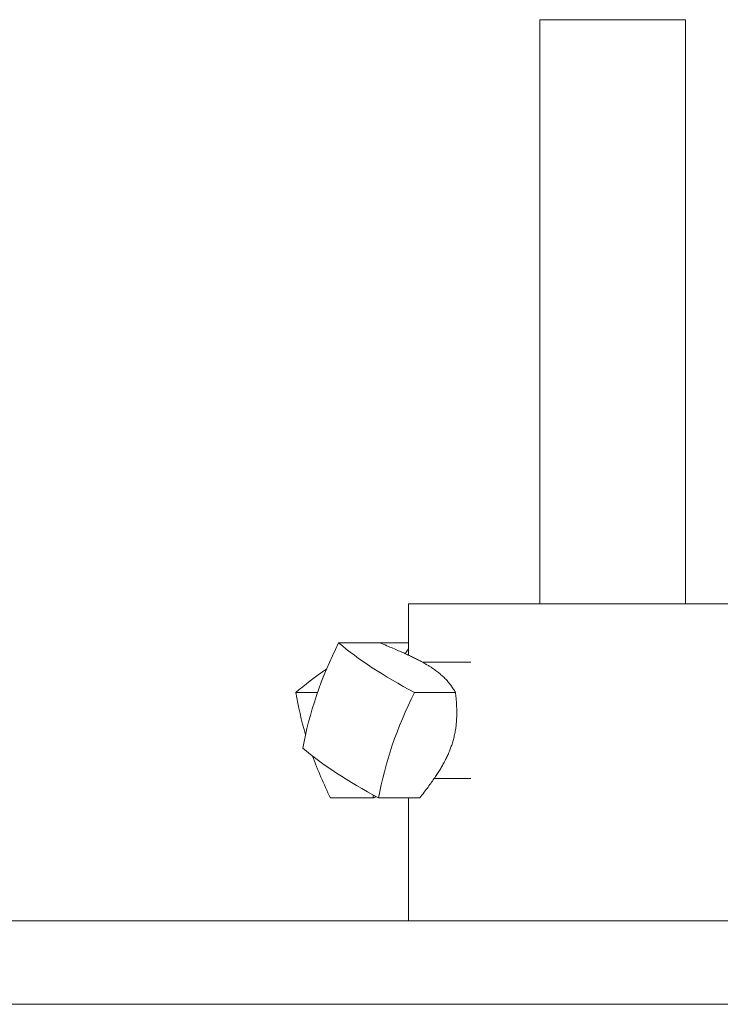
# Model space of a CAD drawing. Header units: inches. Extents: x 1 to 669, y 0 to 417.
# Tile 63 of 256: x 100.68 to 102.18, y 272.73 to 274.84. Entities that reach past the tile are written whole.
import ezdxf

# ---------------------------------------------------------------- set-up
doc = ezdxf.new("R2010")
doc.units = ezdxf.units.IN
doc.header["$LTSCALE"] = 12
doc.header["$MEASUREMENT"] = 0
doc.layers.add('X', color=1, linetype='CONTINUOUS')

msp = doc.modelspace()

# ---------------------------------------------------------------- linework, layer by layer
at = {"layer": 'X', "lineweight": 0}
for p, q in [((101.84207, 274.83876), (101.7944, 274.83876)), ((101.7944, 274.83876), (101.7944, 273.58506)), ((102.1069, 274.83876), (101.84207, 274.83876)), ((102.1069, 274.83876), (102.1069, 273.58506)), ((102.38815, 273.58506), (101.51315, 273.58506)), ((101.51315, 273.58506), (101.51315, 273.47492)), ((101.36311, 273.50148), (101.45124, 273.50148)), ((101.45124, 273.50148), (101.51315, 273.50148)), ((101.64662, 273.46006), (101.54265, 273.46006)), ((101.27141, 273.39467), (101.31781, 273.39467)), ((101.52565, 273.39467), (101.61378, 273.39467)), ((101.64662, 273.21006), (101.56785, 273.21006)), ((101.34563, 273.16864), (101.43682, 273.16864)), ((101.44885, 273.16864), (101.53698, 273.16864)), ((101.51315, 273.16864), (101.51315, 272.90506)), ((102.99201, 272.90506), (97.82616, 272.90506)), ((102.99201, 272.72576), (95.58316, 272.72576))]:
    msp.add_line(p, q, dxfattribs=at)
for centre, major_axis, ratio, start_param, end_param in [((101.73769, 273.38846), (-0.33349, -0.5075), 0.6283242, -1.3865548, -0.9719113), ((101.78055, 273.22204), (0.57499, -0.19536), 0.2968927, -2.4962679, -2.0816243)]:
    msp.add_ellipse(centre, major_axis=major_axis, ratio=ratio, start_param=start_param, end_param=end_param, dxfattribs=at)
at = {"layer": 'X', "lineweight": 0, "extrusion": (3.11596e-16, 1.43503e-16, -1)}
msp.add_ellipse((101.85735, 273.44808), major_axis=(-0.57499, 0.19536), ratio=0.2968927, start_param=-1.0599683, end_param=-0.6453248, dxfattribs=at)
at = {"layer": 'X', "lineweight": 0, "extrusion": (3.47038e-16, -1.68883e-16, -1)}
msp.add_ellipse((101.77727, 273.44808), major_axis=(0.57696, 0.18945), ratio=0.3072036, start_param=-2.5302289, end_param=-2.330958, dxfattribs=at)
at = {"layer": 'X', "lineweight": 0, "extrusion": (2.48769e-16, -2.76971e-17, -1)}
msp.add_ellipse((101.73584, 273.28165), major_axis=(-0.34145, 0.50218), ratio=0.6501456, start_param=-1.1131635, end_param=-0.947243, dxfattribs=at)
at = {"layer": 'X', "lineweight": 0, "extrusion": (2.30368e-16, 6.22862e-17, -1)}
msp.add_ellipse((101.90022, 273.28165), major_axis=(0.33349, 0.5075), ratio=0.6283242, start_param=-2.1696814, end_param=-1.7550379, dxfattribs=at)
at = {"layer": 'X', "lineweight": 0, "extrusion": (2.88054e-16, -1.21963e-17, -1)}
msp.add_ellipse((101.73584, 273.28165), major_axis=(-0.34145, 0.50218), ratio=0.6501456, start_param=-1.3618866, end_param=-1.1965897, dxfattribs=at)
at = {"layer": 'X', "lineweight": 0}
for points, weights in [([(101.45124, 273.50148), (101.52904, 273.4702), (101.5627, 273.44808)], [1.70765438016, 2.06132118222, 2.06132118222]), ([(101.51315, 273.4893), (101.50968, 273.48359), (101.50566, 273.47838)], [1.8215227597, 1.8757155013, 1.91766106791]), ([(101.5627, 273.44808), (101.59636, 273.42596), (101.61378, 273.39467)], [2.06132118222, 2.06132118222, 1.70765438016]), ([(101.61378, 273.39467), (101.62147, 273.32847), (101.60557, 273.28165)], [1.70765438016, 2.06132118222, 2.06132118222]), ([(101.60557, 273.28165), (101.58966, 273.23484), (101.53698, 273.16864)], [2.06132118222, 2.06132118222, 1.70765438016]), ([(101.43766, 273.17471), (101.43727, 273.17171), (101.43682, 273.16864)], [1.73456043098, 1.72137349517, 1.70765438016]), ([(101.43682, 273.16864), (101.44031, 273.17005), (101.44367, 273.17143)], [1.70765438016, 1.72098785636, 1.73381865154])]:
    msp.add_rational_spline(points, weights, degree=2, dxfattribs=at)

doc.saveas('drawing.dxf')
